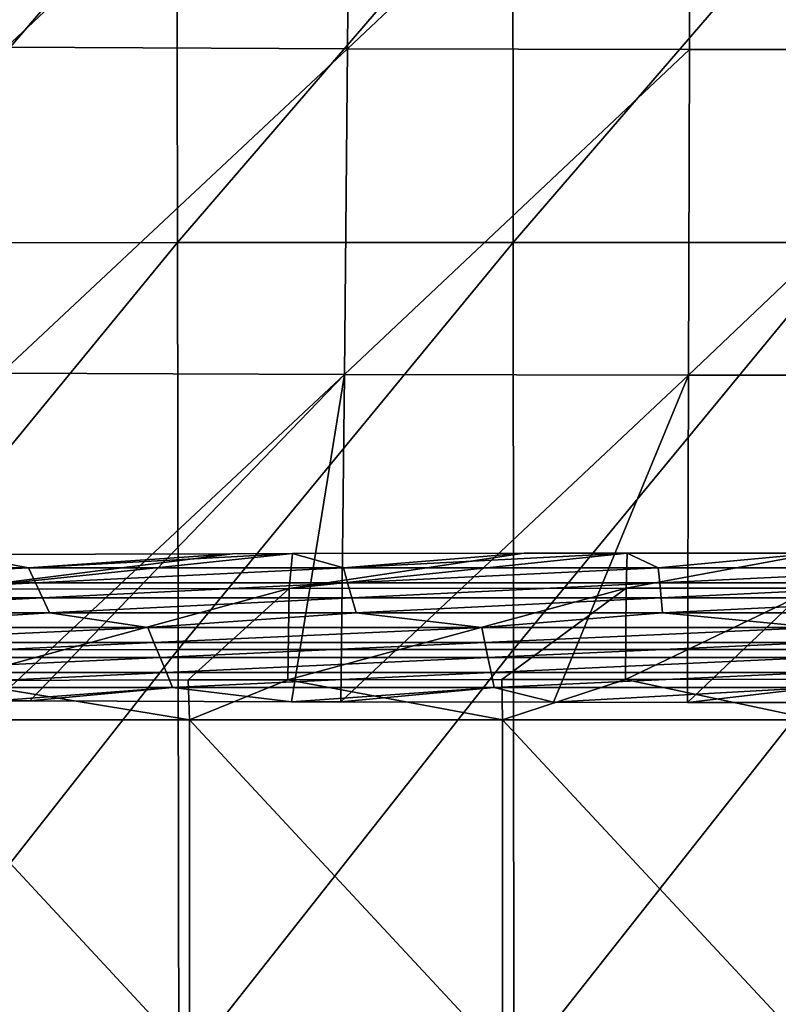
# Model space of a CAD drawing. Header units: millimetres. Extents: x -222 to 222, y 0 to 946.
# Tile 24 of 30: x -95 to -4, y 411 to 528. Entities that reach past the tile are written whole.
import ezdxf

# ---------------------------------------------------------------- set-up
doc = ezdxf.new("R2010")
doc.units = ezdxf.units.MM
doc.header["$LTSCALE"] = 102.491319
for name, color, linetype in [('14', 7, 'CONTINUOUS'), ('17', 7, 'CONTINUOUS'), ('18', 7, 'CONTINUOUS'), ('20', 7, 'CONTINUOUS'), ('38', 7, 'CONTINUOUS')]:
    doc.layers.add(name, color=color, linetype=linetype)

msp = doc.modelspace()

# ---------------------------------------------------------------- linework, layer by layer
at = {"layer": '14', "linetype": 'Continuous'}
for points in [[(-93.5, 462.56, -54.79), (-130.89, 462.57, -54.78), (-101.84, 464.16, -18.83), (-93.5, 462.56, -54.79)], [(-69.26, 464.24, -17.13), (-93.5, 462.56, -54.79), (-101.84, 464.16, -18.83), (-69.26, 464.24, -17.13)], [(-56.1, 462.56, -54.8), (-93.5, 462.56, -54.79), (-62.13, 464.25, -16.84), (-56.1, 462.56, -54.8)], [(-62.13, 464.25, -16.84), (-93.5, 462.56, -54.79), (-69.26, 464.24, -17.13), (-62.13, 464.25, -16.84)], [(-34.65, 464.29, -16.03), (-56.1, 462.56, -54.8), (-62.13, 464.25, -16.84), (-34.65, 464.29, -16.03)], [(-18.7, 462.56, -54.82), (-56.1, 462.56, -54.8), (-22.38, 464.3, -15.82), (-18.7, 462.56, -54.82)], [(-22.38, 464.3, -15.82), (-56.1, 462.56, -54.8), (-34.65, 464.29, -16.03), (-22.38, 464.3, -15.82)], [(0, 464.3, -15.67), (-18.7, 462.56, -54.82), (-22.38, 464.3, -15.82), (0, 464.3, -15.67)], [(18.7, 462.56, -54.83), (-18.7, 462.56, -54.82), (0, 464.3, -15.67), (18.7, 462.56, -54.83)], [(-93.5, 462.56, -54.79), (-129.72, 460.79, -94.76), (-130.89, 462.57, -54.78), (-93.5, 462.56, -54.79)], [(-92.66, 460.79, -94.77), (-129.72, 460.79, -94.76), (-93.5, 462.56, -54.79), (-92.66, 460.79, -94.77)], [(-56.1, 462.56, -54.8), (-92.66, 460.79, -94.77), (-93.5, 462.56, -54.79), (-56.1, 462.56, -54.8)], [(-55.6, 460.79, -94.78), (-92.66, 460.79, -94.77), (-56.1, 462.56, -54.8), (-55.6, 460.79, -94.78)], [(-18.7, 462.56, -54.82), (-55.6, 460.79, -94.78), (-56.1, 462.56, -54.8), (-18.7, 462.56, -54.82)], [(-18.53, 460.79, -94.79), (-55.6, 460.79, -94.78), (-18.7, 462.56, -54.82), (-18.53, 460.79, -94.79)], [(18.7, 462.56, -54.83), (-18.53, 460.79, -94.79), (-18.7, 462.56, -54.82), (18.7, 462.56, -54.83)], [(18.53, 460.79, -94.79), (-18.53, 460.79, -94.79), (18.7, 462.56, -54.83), (18.53, 460.79, -94.79)], [(-92.66, 460.79, -94.77), (-128.55, 459.01, -134.74), (-129.72, 460.79, -94.76), (-92.66, 460.79, -94.77)], [(-91.82, 459.01, -134.74), (-128.55, 459.01, -134.74), (-92.66, 460.79, -94.77), (-91.82, 459.01, -134.74)], [(-55.6, 460.79, -94.78), (-91.82, 459.01, -134.74), (-92.66, 460.79, -94.77), (-55.6, 460.79, -94.78)], [(-55.09, 459.01, -134.75), (-91.82, 459.01, -134.74), (-55.6, 460.79, -94.78), (-55.09, 459.01, -134.75)], [(-18.53, 460.79, -94.79), (-55.09, 459.01, -134.75), (-55.6, 460.79, -94.78), (-18.53, 460.79, -94.79)], [(-18.37, 459.01, -134.75), (-55.09, 459.01, -134.75), (-18.53, 460.79, -94.79), (-18.37, 459.01, -134.75)], [(18.53, 460.79, -94.79), (-18.37, 459.01, -134.75), (-18.53, 460.79, -94.79), (18.53, 460.79, -94.79)], [(18.36, 459.01, -134.76), (-18.37, 459.01, -134.75), (18.53, 460.79, -94.79), (18.36, 459.01, -134.76)], [(-91.82, 459.01, -134.74), (-127.38, 457.23, -174.71), (-128.55, 459.01, -134.74), (-91.82, 459.01, -134.74)], [(-90.99, 457.23, -174.72), (-127.38, 457.23, -174.71), (-91.82, 459.01, -134.74), (-90.99, 457.23, -174.72)], [(-55.09, 459.01, -134.75), (-90.99, 457.23, -174.72), (-91.82, 459.01, -134.74), (-55.09, 459.01, -134.75)], [(-54.59, 457.23, -174.72), (-90.99, 457.23, -174.72), (-55.09, 459.01, -134.75), (-54.59, 457.23, -174.72)], [(-18.37, 459.01, -134.75), (-54.59, 457.23, -174.72), (-55.09, 459.01, -134.75), (-18.37, 459.01, -134.75)], [(-18.2, 457.23, -174.72), (-54.59, 457.23, -174.72), (-18.37, 459.01, -134.75), (-18.2, 457.23, -174.72)], [(18.36, 459.01, -134.76), (-18.2, 457.23, -174.72), (-18.37, 459.01, -134.75), (18.36, 459.01, -134.76)], [(18.2, 457.23, -174.72), (-18.2, 457.23, -174.72), (18.36, 459.01, -134.76), (18.2, 457.23, -174.72)], [(-90.99, 457.23, -174.72), (-119, 455.46, -214.69), (-127.38, 457.23, -174.71), (-90.99, 457.23, -174.72)], [(-79.33, 455.46, -214.69), (-119, 455.46, -214.69), (-90.99, 457.23, -174.72), (-79.33, 455.46, -214.69)], [(-54.59, 457.23, -174.72), (-79.33, 455.46, -214.69), (-90.99, 457.23, -174.72), (-54.59, 457.23, -174.72)], [(-39.67, 455.46, -214.69), (-79.33, 455.46, -214.69), (-54.59, 457.23, -174.72), (-39.67, 455.46, -214.69)], [(-18.2, 457.23, -174.72), (-39.67, 455.46, -214.69), (-54.59, 457.23, -174.72), (-18.2, 457.23, -174.72)], [(0, 455.46, -214.69), (-39.67, 455.46, -214.69), (-18.2, 457.23, -174.72), (0, 455.46, -214.69)], [(18.2, 457.23, -174.72), (0, 455.46, -214.69), (-18.2, 457.23, -174.72), (18.2, 457.23, -174.72)], [(-79.33, 455.46, -214.69), (-117.9, 453.68, -254.67), (-119, 455.46, -214.69), (-79.33, 455.46, -214.69)], [(-78.6, 453.68, -254.66), (-117.9, 453.68, -254.67), (-79.33, 455.46, -214.69), (-78.6, 453.68, -254.66)], [(-39.67, 455.46, -214.69), (-78.6, 453.68, -254.66), (-79.33, 455.46, -214.69), (-39.67, 455.46, -214.69)], [(-39.3, 453.68, -254.66), (-78.6, 453.68, -254.66), (-39.67, 455.46, -214.69), (-39.3, 453.68, -254.66)], [(0, 455.46, -214.69), (-39.3, 453.68, -254.66), (-39.67, 455.46, -214.69), (0, 455.46, -214.69)], [(0, 453.68, -254.65), (-39.3, 453.68, -254.66), (0, 455.46, -214.69), (0, 453.68, -254.65)], [(-78.6, 453.68, -254.66), (-116.79, 451.9, -294.65), (-117.9, 453.68, -254.67), (-78.6, 453.68, -254.66)], [(-77.86, 451.9, -294.64), (-116.79, 451.9, -294.65), (-78.6, 453.68, -254.66), (-77.86, 451.9, -294.64)], [(-39.3, 453.68, -254.66), (-77.86, 451.9, -294.64), (-78.6, 453.68, -254.66), (-39.3, 453.68, -254.66)], [(-38.93, 451.91, -294.63), (-77.86, 451.9, -294.64), (-39.3, 453.68, -254.66), (-38.93, 451.91, -294.63)], [(0, 453.68, -254.65), (-38.93, 451.91, -294.63), (-39.3, 453.68, -254.66), (0, 453.68, -254.65)], [(0, 451.91, -294.62), (-38.93, 451.91, -294.63), (0, 453.68, -254.65), (0, 451.91, -294.62)], [(-77.86, 451.9, -294.64), (-115.69, 450.13, -334.63), (-116.79, 451.9, -294.65), (-77.86, 451.9, -294.64)], [(-77.13, 450.13, -334.61), (-115.69, 450.13, -334.63), (-77.86, 451.9, -294.64), (-77.13, 450.13, -334.61)], [(-38.93, 451.91, -294.63), (-77.13, 450.13, -334.61), (-77.86, 451.9, -294.64), (-38.93, 451.91, -294.63)], [(-38.56, 450.13, -334.6), (-77.13, 450.13, -334.61), (-38.93, 451.91, -294.63), (-38.56, 450.13, -334.6)], [(0, 451.91, -294.62), (-38.56, 450.13, -334.6), (-38.93, 451.91, -294.63), (0, 451.91, -294.62)], [(0, 450.13, -334.58), (-38.56, 450.13, -334.6), (0, 451.91, -294.62), (0, 450.13, -334.58)], [(-77.13, 450.13, -334.61), (-114.59, 448.35, -374.61), (-115.69, 450.13, -334.63), (-77.13, 450.13, -334.61)], [(-76.39, 448.35, -374.59), (-114.59, 448.35, -374.61), (-77.13, 450.13, -334.61), (-76.39, 448.35, -374.59)], [(-38.56, 450.13, -334.6), (-76.39, 448.35, -374.59), (-77.13, 450.13, -334.61), (-38.56, 450.13, -334.6)], [(-38.19, 448.35, -374.57), (-76.39, 448.35, -374.59), (-38.56, 450.13, -334.6), (-38.19, 448.35, -374.57)], [(0, 450.13, -334.58), (-38.19, 448.35, -374.57), (-38.56, 450.13, -334.6), (0, 450.13, -334.58)], [(0, 448.35, -374.55), (-38.19, 448.35, -374.57), (0, 450.13, -334.58), (0, 448.35, -374.55)], [(-76.39, 448.35, -374.59), (-97.47, 446.77, -410.11), (-114.59, 448.35, -374.61), (-76.39, 448.35, -374.59)], [(-93.34, 446.76, -410.48), (-97.47, 446.77, -410.11), (-76.39, 448.35, -374.59), (-93.34, 446.76, -410.48)], [(-62.26, 446.65, -412.76), (-93.34, 446.76, -410.48), (-76.39, 448.35, -374.59), (-62.26, 446.65, -412.76)], [(-38.19, 448.35, -374.57), (-62.26, 446.65, -412.76), (-76.39, 448.35, -374.59), (-38.19, 448.35, -374.57)], [(-56.39, 446.64, -413.09), (-62.26, 446.65, -412.76), (-38.19, 448.35, -374.57), (-56.39, 446.64, -413.09)], [(-31.14, 446.59, -414.13), (-56.39, 446.64, -413.09), (-38.19, 448.35, -374.57), (-31.14, 446.59, -414.13)], [(0, 448.35, -374.55), (-31.14, 446.59, -414.13), (-38.19, 448.35, -374.57), (0, 448.35, -374.55)], [(-15.23, 446.58, -414.48), (-31.14, 446.59, -414.13), (0, 448.35, -374.55), (-15.23, 446.58, -414.48)], [(0, 446.57, -414.59), (-15.23, 446.58, -414.48), (0, 448.35, -374.55), (0, 446.57, -414.59)]]:
    msp.add_3dface(points, dxfattribs=at)
at = {"layer": '17', "linetype": 'Continuous'}
for points in [[(-111.5, 444.51, -3.75), (-74.37, 444.51, -1.67), (-102.77, 449.18, -3.19), (-111.5, 444.51, -3.75)], [(-102.77, 449.18, -3.19), (-74.37, 444.51, -1.67), (-74.52, 449.24, -1.68), (-102.77, 449.18, -3.19)], [(-74.52, 449.24, -1.68), (-74.37, 444.51, -1.67), (-62.7, 449.27, -1.19), (-74.52, 449.24, -1.68)], [(-74.37, 444.51, -1.67), (-37.19, 444.51, -0.42), (-62.7, 449.27, -1.19), (-74.37, 444.51, -1.67)], [(-62.7, 449.27, -1.19), (-37.19, 444.51, -0.42), (-37.29, 449.3, -0.42), (-62.7, 449.27, -1.19)], [(-37.29, 449.3, -0.42), (-37.19, 444.51, -0.42), (-22.59, 449.31, -0.15), (-37.29, 449.3, -0.42)], [(-37.19, 444.51, -0.42), (0, 444.51), (-22.59, 449.31, -0.15), (-37.19, 444.51, -0.42)], [(0, 444.51), (0, 449.32), (-22.59, 449.31, -0.15), (0, 444.51)], [(-74.37, 444.51, -1.67), (-111.5, 444.51, -3.75), (-74.37, 404.49, -1.67), (-74.37, 444.51, -1.67)], [(-111.5, 444.51, -3.75), (-111.5, 404.49, -3.75), (-74.37, 404.49, -1.67), (-111.5, 444.51, -3.75)], [(-37.19, 444.51, -0.42), (-74.37, 444.51, -1.67), (-37.19, 404.49, -0.42), (-37.19, 444.51, -0.42)], [(-74.37, 444.51, -1.67), (-74.37, 404.49, -1.67), (-37.19, 404.49, -0.42), (-74.37, 444.51, -1.67)], [(0, 444.51), (-37.19, 444.51, -0.42), (0, 404.49), (0, 444.51)], [(-37.19, 444.51, -0.42), (-37.19, 404.49, -0.42), (0, 404.49), (-37.19, 444.51, -0.42)]]:
    msp.add_3dface(points, dxfattribs=at)
at = {"layer": '18', "linetype": 'Continuous'}
for points in [[(-115.76, 547.46, -463.8), (-75.87, 547.5, -463.88), (-115.65, 501.16, -459.1), (-115.76, 547.46, -463.8)], [(-75.87, 547.5, -463.88), (-75.79, 501.2, -459.15), (-115.65, 501.16, -459.1), (-75.87, 547.5, -463.88)], [(-75.87, 547.5, -463.88), (-35.98, 547.51, -463.93), (-75.79, 501.2, -459.15), (-75.87, 547.5, -463.88)], [(-35.98, 547.51, -463.93), (-35.94, 501.21, -459.17), (-75.79, 501.2, -459.15), (-35.98, 547.51, -463.93)], [(-35.98, 547.51, -463.93), (3.92, 547.5, -463.94), (-35.94, 501.21, -459.17), (-35.98, 547.51, -463.93)], [(3.92, 547.5, -463.94), (3.92, 501.19, -459.18), (-35.94, 501.21, -459.17), (3.92, 547.5, -463.94)], [(-115.65, 501.16, -459.1), (-75.79, 501.2, -459.15), (-115.53, 452.82, -455.23), (-115.65, 501.16, -459.1)], [(-75.79, 501.2, -459.15), (-75.72, 452.84, -455.25), (-115.53, 452.82, -455.23), (-75.79, 501.2, -459.15)], [(-75.79, 501.2, -459.15), (-35.94, 501.21, -459.17), (-75.72, 452.84, -455.25), (-75.79, 501.2, -459.15)], [(-35.94, 501.21, -459.17), (-35.9, 452.85, -455.26), (-75.72, 452.84, -455.25), (-35.94, 501.21, -459.17)], [(-35.94, 501.21, -459.17), (3.92, 501.19, -459.18), (-35.9, 452.85, -455.26), (-35.94, 501.21, -459.17)], [(3.92, 501.19, -459.18), (3.91, 452.84, -455.27), (-35.9, 452.85, -455.26), (3.92, 501.19, -459.18)], [(-115.53, 452.82, -455.23), (-75.72, 452.84, -455.25), (-115.4, 402.43, -452.2), (-115.53, 452.82, -455.23)], [(-75.72, 452.84, -455.25), (-75.63, 402.45, -452.2), (-115.4, 402.43, -452.2), (-75.72, 452.84, -455.25)], [(-75.72, 452.84, -455.25), (-35.9, 452.85, -455.26), (-75.63, 402.45, -452.2), (-75.72, 452.84, -455.25)], [(-35.9, 452.85, -455.26), (-35.86, 402.45, -452.21), (-75.63, 402.45, -452.2), (-35.9, 452.85, -455.26)], [(-35.9, 452.85, -455.26), (3.91, 452.84, -455.27), (-35.86, 402.45, -452.21), (-35.9, 452.85, -455.26)], [(3.91, 452.84, -455.27), (3.91, 402.45, -452.21), (-35.86, 402.45, -452.21), (3.91, 452.84, -455.27)]]:
    msp.add_3dface(points, dxfattribs=at)
at = {"layer": '20', "linetype": 'Continuous'}
for points in [[(-96.1, 524.4, -416.2), (-55.31, 562.73, -423.87), (-95.59, 562.93, -421.11), (-96.1, 524.4, -416.2)], [(-55.6, 524.22, -419.06), (-55.31, 562.73, -423.87), (-96.1, 524.4, -416.2), (-55.6, 524.22, -419.06)], [(-55.6, 524.22, -419.06), (-14.93, 562.63, -425.16), (-55.31, 562.73, -423.87), (-55.6, 524.22, -419.06)], [(-15.01, 524.13, -420.38), (-14.93, 562.63, -425.16), (-55.6, 524.22, -419.06), (-15.01, 524.13, -420.38)], [(-15.01, 524.13, -420.38), (25.6, 524.14, -420.18), (-14.93, 562.63, -425.16), (-15.01, 524.13, -420.38)], [(25.6, 524.14, -420.18), (25.47, 562.64, -424.97), (-14.93, 562.63, -425.16), (25.6, 524.14, -420.18)], [(-96.73, 485.68, -412.54), (-55.6, 524.22, -419.06), (-96.1, 524.4, -416.2), (-96.73, 485.68, -412.54)], [(-55.96, 485.52, -415.46), (-55.6, 524.22, -419.06), (-96.73, 485.68, -412.54), (-55.96, 485.52, -415.46)], [(-55.96, 485.52, -415.46), (-15.01, 524.13, -420.38), (-55.6, 524.22, -419.06), (-55.96, 485.52, -415.46)], [(-15.11, 485.45, -416.82), (-15.01, 524.13, -420.38), (-55.96, 485.52, -415.46), (-15.11, 485.45, -416.82)], [(25.77, 485.46, -416.62), (25.6, 524.14, -420.18), (-15.11, 485.45, -416.82), (25.77, 485.46, -416.62)], [(-15.11, 485.45, -416.82), (25.6, 524.14, -420.18), (-15.01, 524.13, -420.38), (-15.11, 485.45, -416.82)], [(-97.47, 446.77, -410.11), (-55.96, 485.52, -415.46), (-96.73, 485.68, -412.54), (-97.47, 446.77, -410.11)], [(-97.47, 446.77, -410.11), (-93.34, 446.76, -410.48), (-55.96, 485.52, -415.46), (-97.47, 446.77, -410.11)], [(-93.34, 446.76, -410.48), (-62.26, 446.65, -412.76), (-55.96, 485.52, -415.46), (-93.34, 446.76, -410.48)], [(-62.26, 446.65, -412.76), (-56.39, 446.64, -413.09), (-55.96, 485.52, -415.46), (-62.26, 446.65, -412.76)], [(-56.39, 446.64, -413.09), (-15.11, 485.45, -416.82), (-55.96, 485.52, -415.46), (-56.39, 446.64, -413.09)], [(-56.39, 446.64, -413.09), (-31.14, 446.59, -414.13), (-15.11, 485.45, -416.82), (-56.39, 446.64, -413.09)], [(-31.14, 446.59, -414.13), (-15.23, 446.58, -414.48), (-15.11, 485.45, -416.82), (-31.14, 446.59, -414.13)], [(-15.23, 446.58, -414.48), (0, 446.57, -414.59), (25.77, 485.46, -416.62), (-15.23, 446.58, -414.48)], [(-15.23, 446.58, -414.48), (25.77, 485.46, -416.62), (-15.11, 485.45, -416.82), (-15.23, 446.58, -414.48)]]:
    msp.add_3dface(points, dxfattribs=at)
at = {"layer": '38', "linetype": 'Continuous'}
for points in [[(-62.13, 464.25, -16.84), (-69.26, 464.24, -17.13), (-102.51, 460.02, -7.81), (-62.13, 464.25, -16.84)], [(-62.13, 464.25, -16.84), (-102.51, 460.02, -7.81), (-62.54, 460.11, -5.81), (-62.13, 464.25, -16.84)], [(-69.26, 464.24, -17.13), (-101.84, 464.16, -18.83), (-102.51, 460.02, -7.81), (-69.26, 464.24, -17.13)], [(-22.38, 464.3, -15.82), (-34.65, 464.29, -16.03), (-62.54, 460.11, -5.81), (-22.38, 464.3, -15.82)], [(-22.38, 464.3, -15.82), (-62.54, 460.11, -5.81), (-22.52, 460.15, -4.79), (-22.38, 464.3, -15.82)], [(-34.65, 464.29, -16.03), (-62.13, 464.25, -16.84), (-62.54, 460.11, -5.81), (-34.65, 464.29, -16.03)], [(0, 464.3, -15.67), (-22.38, 464.3, -15.82), (-22.52, 460.15, -4.79), (0, 464.3, -15.67)], [(0, 460.16, -4.63), (0, 464.3, -15.67), (-22.52, 460.15, -4.79), (0, 460.16, -4.63)], [(-102.77, 449.18, -3.19), (-74.52, 449.24, -1.68), (-62.54, 460.11, -5.81), (-102.77, 449.18, -3.19)], [(-102.51, 460.02, -7.81), (-102.77, 449.18, -3.19), (-62.54, 460.11, -5.81), (-102.51, 460.02, -7.81)], [(-74.52, 449.24, -1.68), (-62.7, 449.27, -1.19), (-62.54, 460.11, -5.81), (-74.52, 449.24, -1.68)], [(-62.7, 449.27, -1.19), (-37.29, 449.3, -0.42), (-22.52, 460.15, -4.79), (-62.7, 449.27, -1.19)], [(-62.54, 460.11, -5.81), (-62.7, 449.27, -1.19), (-22.52, 460.15, -4.79), (-62.54, 460.11, -5.81)], [(-37.29, 449.3, -0.42), (-22.59, 449.31, -0.15), (-22.52, 460.15, -4.79), (-37.29, 449.3, -0.42)], [(-22.59, 449.31, -0.15), (0, 449.32), (0, 460.16, -4.63), (-22.59, 449.31, -0.15)], [(-22.59, 449.31, -0.15), (0, 460.16, -4.63), (-22.52, 460.15, -4.79), (-22.59, 449.31, -0.15)]]:
    msp.add_3dface(points, dxfattribs=at)

doc.saveas('drawing.dxf')
